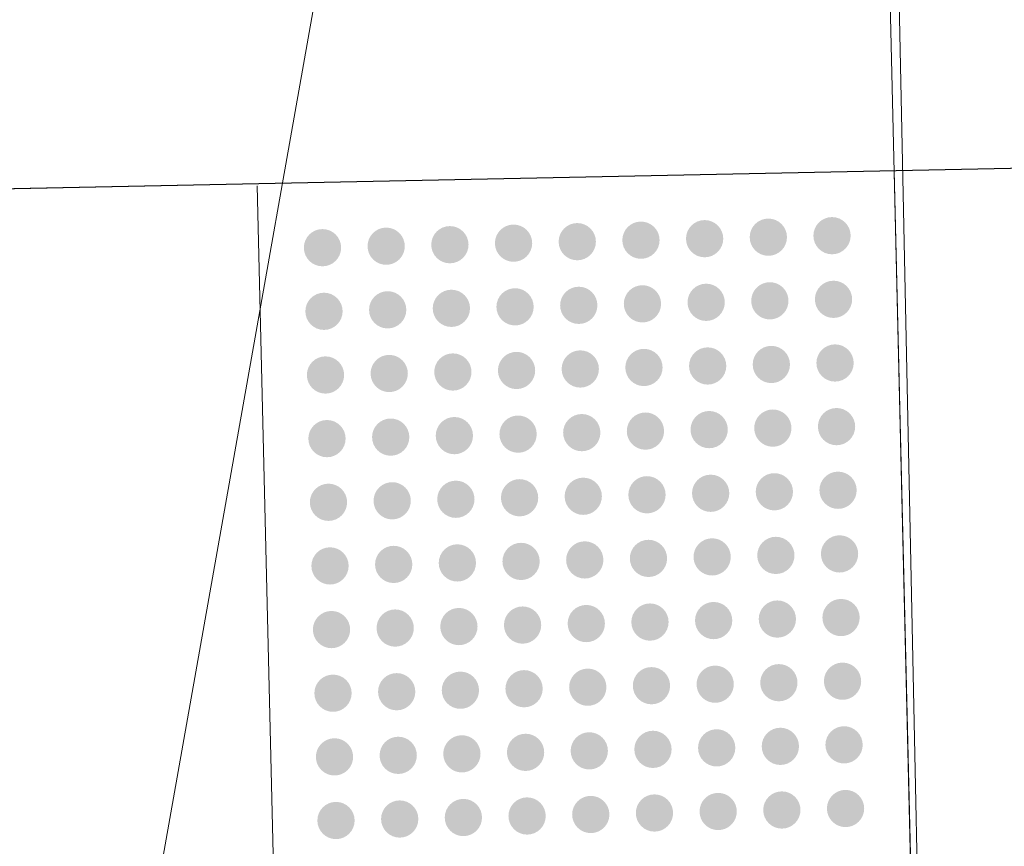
# Model space of a CAD drawing. Extents: x 2399984 to 2508823, y 556481 to 592637.
# Tile 48 of 158: x 2443533.56 to 2443536.65, y 558289.73 to 558292.32. Entities that reach past the tile are written whole.
import ezdxf

# ---------------------------------------------------------------- set-up
doc = ezdxf.new("R2010")
doc.units = 0
doc.header["$MEASUREMENT"] = 0
for name, color, linetype, lineweight in [('DT_X_Triangles', 91, 'Continuous', 0), ('PV_P_Bikeway', 193, 'Continuous', 13), ('PV_P_Curb_Ramp', 120, 'Continuous', 13)]:
    doc.layers.add(name, color=color, linetype=linetype, lineweight=lineweight)
doc.layers.add('SC_Scratch2', color=7, linetype='Continuous', lineweight=0, plot=False)

msp = doc.modelspace()

# ---------------------------------------------------------------- hatches: boundary and pattern name
at = {"layer": 'PV_P_Curb_Ramp'}
h = msp.add_hatch(color=256, dxfattribs=at)
edge = h.paths.add_edge_path()
edge.add_arc((2443535.1099, 558291.62), 0.0585, 0, 360)
h = msp.add_hatch(color=256, dxfattribs=at)
edge = h.paths.add_edge_path()
edge.add_arc((2443535.1099, 558291.62), 0.0585, 0, 360)
h = msp.add_hatch(color=256, dxfattribs=at)
edge = h.paths.add_edge_path()
edge.add_arc((2443535.3099, 558291.6247), 0.0585, 0, 360)
h = msp.add_hatch(color=256, dxfattribs=at)
edge = h.paths.add_edge_path()
edge.add_arc((2443535.3099, 558291.6247), 0.0585, 0, 360)
h = msp.add_hatch(color=256, dxfattribs=at)
edge = h.paths.add_edge_path()
edge.add_arc((2443535.5098, 558291.6294), 0.0585, 0, 360)
h = msp.add_hatch(color=256, dxfattribs=at)
edge = h.paths.add_edge_path()
edge.add_arc((2443535.5098, 558291.6294), 0.0585, 0, 360)
h = msp.add_hatch(color=256, dxfattribs=at)
edge = h.paths.add_edge_path()
edge.add_arc((2443535.7097, 558291.6341), 0.0585, 0, 360)
h = msp.add_hatch(color=256, dxfattribs=at)
edge = h.paths.add_edge_path()
edge.add_arc((2443535.7097, 558291.6341), 0.0585, 0, 360)
h = msp.add_hatch(color=256, dxfattribs=at)
edge = h.paths.add_edge_path()
edge.add_arc((2443535.9097, 558291.6388), 0.0585, 0, 360)
h = msp.add_hatch(color=256, dxfattribs=at)
edge = h.paths.add_edge_path()
edge.add_arc((2443535.9097, 558291.6388), 0.0585, 0, 360)
h = msp.add_hatch(color=256, dxfattribs=at)
edge = h.paths.add_edge_path()
edge.add_arc((2443536.1096, 558291.6435), 0.0585, 0, 360)
h = msp.add_hatch(color=256, dxfattribs=at)
edge = h.paths.add_edge_path()
edge.add_arc((2443536.1096, 558291.6435), 0.0585, 0, 360)
h = msp.add_hatch(color=256, dxfattribs=at)
edge = h.paths.add_edge_path()
edge.add_arc((2443534.5101, 558291.6058), 0.0585, 0, 360)
h = msp.add_hatch(color=256, dxfattribs=at)
edge = h.paths.add_edge_path()
edge.add_arc((2443534.5101, 558291.6058), 0.0585, 0, 360)
h = msp.add_hatch(color=256, dxfattribs=at)
edge = h.paths.add_edge_path()
edge.add_arc((2443534.71, 558291.6105), 0.0585, 0, 360)
h = msp.add_hatch(color=256, dxfattribs=at)
edge = h.paths.add_edge_path()
edge.add_arc((2443534.71, 558291.6105), 0.0585, 0, 360)
h = msp.add_hatch(color=256, dxfattribs=at)
edge = h.paths.add_edge_path()
edge.add_arc((2443534.91, 558291.6152), 0.0585, 0, 360)
h = msp.add_hatch(color=256, dxfattribs=at)
edge = h.paths.add_edge_path()
edge.add_arc((2443534.91, 558291.6152), 0.0585, 0, 360)
h = msp.add_hatch(color=256, dxfattribs=at)
edge = h.paths.add_edge_path()
edge.add_arc((2443535.7145, 558291.4342), 0.0585, 0, 360)
h = msp.add_hatch(color=256, dxfattribs=at)
edge = h.paths.add_edge_path()
edge.add_arc((2443535.7145, 558291.4342), 0.0585, 0, 360)
h = msp.add_hatch(color=256, dxfattribs=at)
edge = h.paths.add_edge_path()
edge.add_arc((2443535.9144, 558291.4389), 0.0585, 0, 360)
h = msp.add_hatch(color=256, dxfattribs=at)
edge = h.paths.add_edge_path()
edge.add_arc((2443535.9144, 558291.4389), 0.0585, 0, 360)
h = msp.add_hatch(color=256, dxfattribs=at)
edge = h.paths.add_edge_path()
edge.add_arc((2443536.1143, 558291.4436), 0.0585, 0, 360)
h = msp.add_hatch(color=256, dxfattribs=at)
edge = h.paths.add_edge_path()
edge.add_arc((2443536.1143, 558291.4436), 0.0585, 0, 360)
h = msp.add_hatch(color=256, dxfattribs=at)
edge = h.paths.add_edge_path()
edge.add_arc((2443534.5148, 558291.4059), 0.0585, 0, 360)
h = msp.add_hatch(color=256, dxfattribs=at)
edge = h.paths.add_edge_path()
edge.add_arc((2443534.5148, 558291.4059), 0.0585, 0, 360)
h = msp.add_hatch(color=256, dxfattribs=at)
edge = h.paths.add_edge_path()
edge.add_arc((2443534.7147, 558291.4106), 0.0585, 0, 360)
h = msp.add_hatch(color=256, dxfattribs=at)
edge = h.paths.add_edge_path()
edge.add_arc((2443534.7147, 558291.4106), 0.0585, 0, 360)
h = msp.add_hatch(color=256, dxfattribs=at)
edge = h.paths.add_edge_path()
edge.add_arc((2443534.9147, 558291.4153), 0.0585, 0, 360)
h = msp.add_hatch(color=256, dxfattribs=at)
edge = h.paths.add_edge_path()
edge.add_arc((2443534.9147, 558291.4153), 0.0585, 0, 360)
h = msp.add_hatch(color=256, dxfattribs=at)
edge = h.paths.add_edge_path()
edge.add_arc((2443535.1146, 558291.42), 0.0585, 0, 360)
h = msp.add_hatch(color=256, dxfattribs=at)
edge = h.paths.add_edge_path()
edge.add_arc((2443535.1146, 558291.42), 0.0585, 0, 360)
h = msp.add_hatch(color=256, dxfattribs=at)
edge = h.paths.add_edge_path()
edge.add_arc((2443535.3146, 558291.4247), 0.0585, 0, 360)
h = msp.add_hatch(color=256, dxfattribs=at)
edge = h.paths.add_edge_path()
edge.add_arc((2443535.3146, 558291.4247), 0.0585, 0, 360)
h = msp.add_hatch(color=256, dxfattribs=at)
edge = h.paths.add_edge_path()
edge.add_arc((2443535.5145, 558291.4294), 0.0585, 0, 360)
h = msp.add_hatch(color=256, dxfattribs=at)
edge = h.paths.add_edge_path()
edge.add_arc((2443535.5145, 558291.4294), 0.0585, 0, 360)
h = msp.add_hatch(color=256, dxfattribs=at)
edge = h.paths.add_edge_path()
edge.add_arc((2443534.9194, 558291.2153), 0.0585, 0, 360)
h = msp.add_hatch(color=256, dxfattribs=at)
edge = h.paths.add_edge_path()
edge.add_arc((2443534.9194, 558291.2153), 0.0585, 0, 360)
h = msp.add_hatch(color=256, dxfattribs=at)
edge = h.paths.add_edge_path()
edge.add_arc((2443535.1193, 558291.2201), 0.0585, 0, 360)
h = msp.add_hatch(color=256, dxfattribs=at)
edge = h.paths.add_edge_path()
edge.add_arc((2443535.1193, 558291.2201), 0.0585, 0, 360)
h = msp.add_hatch(color=256, dxfattribs=at)
edge = h.paths.add_edge_path()
edge.add_arc((2443535.3193, 558291.2248), 0.0585, 0, 360)
h = msp.add_hatch(color=256, dxfattribs=at)
edge = h.paths.add_edge_path()
edge.add_arc((2443535.3193, 558291.2248), 0.0585, 0, 360)
h = msp.add_hatch(color=256, dxfattribs=at)
edge = h.paths.add_edge_path()
edge.add_arc((2443535.5192, 558291.2295), 0.0585, 0, 360)
h = msp.add_hatch(color=256, dxfattribs=at)
edge = h.paths.add_edge_path()
edge.add_arc((2443535.5192, 558291.2295), 0.0585, 0, 360)
h = msp.add_hatch(color=256, dxfattribs=at)
edge = h.paths.add_edge_path()
edge.add_arc((2443535.7192, 558291.2342), 0.0585, 0, 360)
h = msp.add_hatch(color=256, dxfattribs=at)
edge = h.paths.add_edge_path()
edge.add_arc((2443535.7192, 558291.2342), 0.0585, 0, 360)
h = msp.add_hatch(color=256, dxfattribs=at)
edge = h.paths.add_edge_path()
edge.add_arc((2443535.9191, 558291.2389), 0.0585, 0, 360)
h = msp.add_hatch(color=256, dxfattribs=at)
edge = h.paths.add_edge_path()
edge.add_arc((2443535.9191, 558291.2389), 0.0585, 0, 360)
h = msp.add_hatch(color=256, dxfattribs=at)
edge = h.paths.add_edge_path()
edge.add_arc((2443536.1191, 558291.2436), 0.0585, 0, 360)
h = msp.add_hatch(color=256, dxfattribs=at)
edge = h.paths.add_edge_path()
edge.add_arc((2443536.1191, 558291.2436), 0.0585, 0, 360)
h = msp.add_hatch(color=256, dxfattribs=at)
edge = h.paths.add_edge_path()
edge.add_arc((2443534.5195, 558291.2059), 0.0585, 0, 360)
h = msp.add_hatch(color=256, dxfattribs=at)
edge = h.paths.add_edge_path()
edge.add_arc((2443534.5195, 558291.2059), 0.0585, 0, 360)
h = msp.add_hatch(color=256, dxfattribs=at)
edge = h.paths.add_edge_path()
edge.add_arc((2443534.7195, 558291.2106), 0.0585, 0, 360)
h = msp.add_hatch(color=256, dxfattribs=at)
edge = h.paths.add_edge_path()
edge.add_arc((2443534.7195, 558291.2106), 0.0585, 0, 360)
h = msp.add_hatch(color=256, dxfattribs=at)
edge = h.paths.add_edge_path()
edge.add_arc((2443535.5239, 558291.0296), 0.0585, 0, 360)
h = msp.add_hatch(color=256, dxfattribs=at)
edge = h.paths.add_edge_path()
edge.add_arc((2443535.5239, 558291.0296), 0.0585, 0, 360)
h = msp.add_hatch(color=256, dxfattribs=at)
edge = h.paths.add_edge_path()
edge.add_arc((2443535.7239, 558291.0343), 0.0585, 0, 360)
h = msp.add_hatch(color=256, dxfattribs=at)
edge = h.paths.add_edge_path()
edge.add_arc((2443535.7239, 558291.0343), 0.0585, 0, 360)
h = msp.add_hatch(color=256, dxfattribs=at)
edge = h.paths.add_edge_path()
edge.add_arc((2443535.9238, 558291.039), 0.0585, 0, 360)
h = msp.add_hatch(color=256, dxfattribs=at)
edge = h.paths.add_edge_path()
edge.add_arc((2443535.9238, 558291.039), 0.0585, 0, 360)
h = msp.add_hatch(color=256, dxfattribs=at)
edge = h.paths.add_edge_path()
edge.add_arc((2443536.1238, 558291.0437), 0.0585, 0, 360)
h = msp.add_hatch(color=256, dxfattribs=at)
edge = h.paths.add_edge_path()
edge.add_arc((2443536.1238, 558291.0437), 0.0585, 0, 360)
h = msp.add_hatch(color=256, dxfattribs=at)
edge = h.paths.add_edge_path()
edge.add_arc((2443534.5242, 558291.006), 0.0585, 0, 360)
h = msp.add_hatch(color=256, dxfattribs=at)
edge = h.paths.add_edge_path()
edge.add_arc((2443534.5242, 558291.006), 0.0585, 0, 360)
h = msp.add_hatch(color=256, dxfattribs=at)
edge = h.paths.add_edge_path()
edge.add_arc((2443534.7242, 558291.0107), 0.0585, 0, 360)
h = msp.add_hatch(color=256, dxfattribs=at)
edge = h.paths.add_edge_path()
edge.add_arc((2443534.7242, 558291.0107), 0.0585, 0, 360)
h = msp.add_hatch(color=256, dxfattribs=at)
edge = h.paths.add_edge_path()
edge.add_arc((2443534.9241, 558291.0154), 0.0585, 0, 360)
h = msp.add_hatch(color=256, dxfattribs=at)
edge = h.paths.add_edge_path()
edge.add_arc((2443534.9241, 558291.0154), 0.0585, 0, 360)
h = msp.add_hatch(color=256, dxfattribs=at)
edge = h.paths.add_edge_path()
edge.add_arc((2443535.1241, 558291.0201), 0.0585, 0, 360)
h = msp.add_hatch(color=256, dxfattribs=at)
edge = h.paths.add_edge_path()
edge.add_arc((2443535.1241, 558291.0201), 0.0585, 0, 360)
h = msp.add_hatch(color=256, dxfattribs=at)
edge = h.paths.add_edge_path()
edge.add_arc((2443535.324, 558291.0248), 0.0585, 0, 360)
h = msp.add_hatch(color=256, dxfattribs=at)
edge = h.paths.add_edge_path()
edge.add_arc((2443535.324, 558291.0248), 0.0585, 0, 360)
h = msp.add_hatch(color=256, dxfattribs=at)
edge = h.paths.add_edge_path()
edge.add_arc((2443536.1285, 558290.8438), 0.0585, 0, 360)
h = msp.add_hatch(color=256, dxfattribs=at)
edge = h.paths.add_edge_path()
edge.add_arc((2443536.1285, 558290.8438), 0.0585, 0, 360)
h = msp.add_hatch(color=256, dxfattribs=at)
edge = h.paths.add_edge_path()
edge.add_arc((2443534.9288, 558290.8155), 0.0585, 0, 360)
h = msp.add_hatch(color=256, dxfattribs=at)
edge = h.paths.add_edge_path()
edge.add_arc((2443534.9288, 558290.8155), 0.0585, 0, 360)
h = msp.add_hatch(color=256, dxfattribs=at)
edge = h.paths.add_edge_path()
edge.add_arc((2443535.1288, 558290.8202), 0.0585, 0, 360)
h = msp.add_hatch(color=256, dxfattribs=at)
edge = h.paths.add_edge_path()
edge.add_arc((2443535.1288, 558290.8202), 0.0585, 0, 360)
h = msp.add_hatch(color=256, dxfattribs=at)
edge = h.paths.add_edge_path()
edge.add_arc((2443535.3287, 558290.8249), 0.0585, 0, 360)
h = msp.add_hatch(color=256, dxfattribs=at)
edge = h.paths.add_edge_path()
edge.add_arc((2443535.3287, 558290.8249), 0.0585, 0, 360)
h = msp.add_hatch(color=256, dxfattribs=at)
edge = h.paths.add_edge_path()
edge.add_arc((2443535.5287, 558290.8296), 0.0585, 0, 360)
h = msp.add_hatch(color=256, dxfattribs=at)
edge = h.paths.add_edge_path()
edge.add_arc((2443535.5287, 558290.8296), 0.0585, 0, 360)
h = msp.add_hatch(color=256, dxfattribs=at)
edge = h.paths.add_edge_path()
edge.add_arc((2443535.7286, 558290.8343), 0.0585, 0, 360)
h = msp.add_hatch(color=256, dxfattribs=at)
edge = h.paths.add_edge_path()
edge.add_arc((2443535.7286, 558290.8343), 0.0585, 0, 360)
h = msp.add_hatch(color=256, dxfattribs=at)
edge = h.paths.add_edge_path()
edge.add_arc((2443535.9286, 558290.839), 0.0585, 0, 360)
h = msp.add_hatch(color=256, dxfattribs=at)
edge = h.paths.add_edge_path()
edge.add_arc((2443535.9286, 558290.839), 0.0585, 0, 360)
h = msp.add_hatch(color=256, dxfattribs=at)
edge = h.paths.add_edge_path()
edge.add_arc((2443534.5289, 558290.806), 0.0585, 0, 360)
h = msp.add_hatch(color=256, dxfattribs=at)
edge = h.paths.add_edge_path()
edge.add_arc((2443534.5289, 558290.806), 0.0585, 0, 360)
h = msp.add_hatch(color=256, dxfattribs=at)
edge = h.paths.add_edge_path()
edge.add_arc((2443534.7289, 558290.8107), 0.0585, 0, 360)
h = msp.add_hatch(color=256, dxfattribs=at)
edge = h.paths.add_edge_path()
edge.add_arc((2443534.7289, 558290.8107), 0.0585, 0, 360)
h = msp.add_hatch(color=256, dxfattribs=at)
edge = h.paths.add_edge_path()
edge.add_arc((2443535.5334, 558290.6297), 0.0585, 0, 360)
h = msp.add_hatch(color=256, dxfattribs=at)
edge = h.paths.add_edge_path()
edge.add_arc((2443535.5334, 558290.6297), 0.0585, 0, 360)
h = msp.add_hatch(color=256, dxfattribs=at)
edge = h.paths.add_edge_path()
edge.add_arc((2443535.7333, 558290.6344), 0.0585, 0, 360)
h = msp.add_hatch(color=256, dxfattribs=at)
edge = h.paths.add_edge_path()
edge.add_arc((2443535.7333, 558290.6344), 0.0585, 0, 360)
h = msp.add_hatch(color=256, dxfattribs=at)
edge = h.paths.add_edge_path()
edge.add_arc((2443535.9333, 558290.6391), 0.0585, 0, 360)
h = msp.add_hatch(color=256, dxfattribs=at)
edge = h.paths.add_edge_path()
edge.add_arc((2443535.9333, 558290.6391), 0.0585, 0, 360)
h = msp.add_hatch(color=256, dxfattribs=at)
edge = h.paths.add_edge_path()
edge.add_arc((2443536.1332, 558290.6438), 0.0585, 0, 360)
h = msp.add_hatch(color=256, dxfattribs=at)
edge = h.paths.add_edge_path()
edge.add_arc((2443536.1332, 558290.6438), 0.0585, 0, 360)
h = msp.add_hatch(color=256, dxfattribs=at)
edge = h.paths.add_edge_path()
edge.add_arc((2443534.5337, 558290.6061), 0.0585, 0, 360)
h = msp.add_hatch(color=256, dxfattribs=at)
edge = h.paths.add_edge_path()
edge.add_arc((2443534.5337, 558290.6061), 0.0585, 0, 360)
h = msp.add_hatch(color=256, dxfattribs=at)
edge = h.paths.add_edge_path()
edge.add_arc((2443534.7336, 558290.6108), 0.0585, 0, 360)
h = msp.add_hatch(color=256, dxfattribs=at)
edge = h.paths.add_edge_path()
edge.add_arc((2443534.7336, 558290.6108), 0.0585, 0, 360)
h = msp.add_hatch(color=256, dxfattribs=at)
edge = h.paths.add_edge_path()
edge.add_arc((2443534.9335, 558290.6155), 0.0585, 0, 360)
h = msp.add_hatch(color=256, dxfattribs=at)
edge = h.paths.add_edge_path()
edge.add_arc((2443534.9335, 558290.6155), 0.0585, 0, 360)
h = msp.add_hatch(color=256, dxfattribs=at)
edge = h.paths.add_edge_path()
edge.add_arc((2443535.1335, 558290.6202), 0.0585, 0, 360)
h = msp.add_hatch(color=256, dxfattribs=at)
edge = h.paths.add_edge_path()
edge.add_arc((2443535.1335, 558290.6202), 0.0585, 0, 360)
h = msp.add_hatch(color=256, dxfattribs=at)
edge = h.paths.add_edge_path()
edge.add_arc((2443535.3334, 558290.6249), 0.0585, 0, 360)
h = msp.add_hatch(color=256, dxfattribs=at)
edge = h.paths.add_edge_path()
edge.add_arc((2443535.3334, 558290.6249), 0.0585, 0, 360)
h = msp.add_hatch(color=256, dxfattribs=at)
edge = h.paths.add_edge_path()
edge.add_arc((2443536.1379, 558290.4439), 0.0585, 0, 360)
h = msp.add_hatch(color=256, dxfattribs=at)
edge = h.paths.add_edge_path()
edge.add_arc((2443536.1379, 558290.4439), 0.0585, 0, 360)
h = msp.add_hatch(color=256, dxfattribs=at)
edge = h.paths.add_edge_path()
edge.add_arc((2443534.7383, 558290.4109), 0.0585, 0, 360)
h = msp.add_hatch(color=256, dxfattribs=at)
edge = h.paths.add_edge_path()
edge.add_arc((2443534.7383, 558290.4109), 0.0585, 0, 360)
h = msp.add_hatch(color=256, dxfattribs=at)
edge = h.paths.add_edge_path()
edge.add_arc((2443534.9383, 558290.4156), 0.0585, 0, 360)
h = msp.add_hatch(color=256, dxfattribs=at)
edge = h.paths.add_edge_path()
edge.add_arc((2443534.9383, 558290.4156), 0.0585, 0, 360)
h = msp.add_hatch(color=256, dxfattribs=at)
edge = h.paths.add_edge_path()
edge.add_arc((2443535.1382, 558290.4203), 0.0585, 0, 360)
h = msp.add_hatch(color=256, dxfattribs=at)
edge = h.paths.add_edge_path()
edge.add_arc((2443535.1382, 558290.4203), 0.0585, 0, 360)
h = msp.add_hatch(color=256, dxfattribs=at)
edge = h.paths.add_edge_path()
edge.add_arc((2443535.3382, 558290.425), 0.0585, 0, 360)
h = msp.add_hatch(color=256, dxfattribs=at)
edge = h.paths.add_edge_path()
edge.add_arc((2443535.3382, 558290.425), 0.0585, 0, 360)
h = msp.add_hatch(color=256, dxfattribs=at)
edge = h.paths.add_edge_path()
edge.add_arc((2443535.5381, 558290.4297), 0.0585, 0, 360)
h = msp.add_hatch(color=256, dxfattribs=at)
edge = h.paths.add_edge_path()
edge.add_arc((2443535.5381, 558290.4297), 0.0585, 0, 360)
h = msp.add_hatch(color=256, dxfattribs=at)
edge = h.paths.add_edge_path()
edge.add_arc((2443535.738, 558290.4344), 0.0585, 0, 360)
h = msp.add_hatch(color=256, dxfattribs=at)
edge = h.paths.add_edge_path()
edge.add_arc((2443535.738, 558290.4344), 0.0585, 0, 360)
h = msp.add_hatch(color=256, dxfattribs=at)
edge = h.paths.add_edge_path()
edge.add_arc((2443535.938, 558290.4392), 0.0585, 0, 360)
h = msp.add_hatch(color=256, dxfattribs=at)
edge = h.paths.add_edge_path()
edge.add_arc((2443535.938, 558290.4392), 0.0585, 0, 360)
h = msp.add_hatch(color=256, dxfattribs=at)
edge = h.paths.add_edge_path()
edge.add_arc((2443534.5384, 558290.4061), 0.0585, 0, 360)
h = msp.add_hatch(color=256, dxfattribs=at)
edge = h.paths.add_edge_path()
edge.add_arc((2443534.5384, 558290.4061), 0.0585, 0, 360)
h = msp.add_hatch(color=256, dxfattribs=at)
edge = h.paths.add_edge_path()
edge.add_arc((2443535.3429, 558290.2251), 0.0585, 0, 360)
h = msp.add_hatch(color=256, dxfattribs=at)
edge = h.paths.add_edge_path()
edge.add_arc((2443535.3429, 558290.2251), 0.0585, 0, 360)
h = msp.add_hatch(color=256, dxfattribs=at)
edge = h.paths.add_edge_path()
edge.add_arc((2443535.5428, 558290.2298), 0.0585, 0, 360)
h = msp.add_hatch(color=256, dxfattribs=at)
edge = h.paths.add_edge_path()
edge.add_arc((2443535.5428, 558290.2298), 0.0585, 0, 360)
h = msp.add_hatch(color=256, dxfattribs=at)
edge = h.paths.add_edge_path()
edge.add_arc((2443535.7428, 558290.2345), 0.0585, 0, 360)
h = msp.add_hatch(color=256, dxfattribs=at)
edge = h.paths.add_edge_path()
edge.add_arc((2443535.7428, 558290.2345), 0.0585, 0, 360)
h = msp.add_hatch(color=256, dxfattribs=at)
edge = h.paths.add_edge_path()
edge.add_arc((2443535.9427, 558290.2392), 0.0585, 0, 360)
h = msp.add_hatch(color=256, dxfattribs=at)
edge = h.paths.add_edge_path()
edge.add_arc((2443535.9427, 558290.2392), 0.0585, 0, 360)
h = msp.add_hatch(color=256, dxfattribs=at)
edge = h.paths.add_edge_path()
edge.add_arc((2443536.1426, 558290.2439), 0.0585, 0, 360)
h = msp.add_hatch(color=256, dxfattribs=at)
edge = h.paths.add_edge_path()
edge.add_arc((2443536.1426, 558290.2439), 0.0585, 0, 360)
h = msp.add_hatch(color=256, dxfattribs=at)
edge = h.paths.add_edge_path()
edge.add_arc((2443534.5431, 558290.2062), 0.0585, 0, 360)
h = msp.add_hatch(color=256, dxfattribs=at)
edge = h.paths.add_edge_path()
edge.add_arc((2443534.5431, 558290.2062), 0.0585, 0, 360)
h = msp.add_hatch(color=256, dxfattribs=at)
edge = h.paths.add_edge_path()
edge.add_arc((2443534.743, 558290.2109), 0.0585, 0, 360)
h = msp.add_hatch(color=256, dxfattribs=at)
edge = h.paths.add_edge_path()
edge.add_arc((2443534.743, 558290.2109), 0.0585, 0, 360)
h = msp.add_hatch(color=256, dxfattribs=at)
edge = h.paths.add_edge_path()
edge.add_arc((2443534.943, 558290.2156), 0.0585, 0, 360)
h = msp.add_hatch(color=256, dxfattribs=at)
edge = h.paths.add_edge_path()
edge.add_arc((2443534.943, 558290.2156), 0.0585, 0, 360)
h = msp.add_hatch(color=256, dxfattribs=at)
edge = h.paths.add_edge_path()
edge.add_arc((2443535.1429, 558290.2203), 0.0585, 0, 360)
h = msp.add_hatch(color=256, dxfattribs=at)
edge = h.paths.add_edge_path()
edge.add_arc((2443535.1429, 558290.2203), 0.0585, 0, 360)
h = msp.add_hatch(color=256, dxfattribs=at)
edge = h.paths.add_edge_path()
edge.add_arc((2443536.1474, 558290.044), 0.0585, 0, 360)
h = msp.add_hatch(color=256, dxfattribs=at)
edge = h.paths.add_edge_path()
edge.add_arc((2443536.1474, 558290.044), 0.0585, 0, 360)
h = msp.add_hatch(color=256, dxfattribs=at)
edge = h.paths.add_edge_path()
edge.add_arc((2443534.7478, 558290.011), 0.0585, 0, 360)
h = msp.add_hatch(color=256, dxfattribs=at)
edge = h.paths.add_edge_path()
edge.add_arc((2443534.7478, 558290.011), 0.0585, 0, 360)
h = msp.add_hatch(color=256, dxfattribs=at)
edge = h.paths.add_edge_path()
edge.add_arc((2443534.9477, 558290.0157), 0.0585, 0, 360)
h = msp.add_hatch(color=256, dxfattribs=at)
edge = h.paths.add_edge_path()
edge.add_arc((2443534.9477, 558290.0157), 0.0585, 0, 360)
h = msp.add_hatch(color=256, dxfattribs=at)
edge = h.paths.add_edge_path()
edge.add_arc((2443535.1476, 558290.0204), 0.0585, 0, 360)
h = msp.add_hatch(color=256, dxfattribs=at)
edge = h.paths.add_edge_path()
edge.add_arc((2443535.1476, 558290.0204), 0.0585, 0, 360)
h = msp.add_hatch(color=256, dxfattribs=at)
edge = h.paths.add_edge_path()
edge.add_arc((2443535.3476, 558290.0251), 0.0585, 0, 360)
h = msp.add_hatch(color=256, dxfattribs=at)
edge = h.paths.add_edge_path()
edge.add_arc((2443535.3476, 558290.0251), 0.0585, 0, 360)
h = msp.add_hatch(color=256, dxfattribs=at)
edge = h.paths.add_edge_path()
edge.add_arc((2443535.5475, 558290.0298), 0.0585, 0, 360)
h = msp.add_hatch(color=256, dxfattribs=at)
edge = h.paths.add_edge_path()
edge.add_arc((2443535.5475, 558290.0298), 0.0585, 0, 360)
h = msp.add_hatch(color=256, dxfattribs=at)
edge = h.paths.add_edge_path()
edge.add_arc((2443535.7475, 558290.0345), 0.0585, 0, 360)
h = msp.add_hatch(color=256, dxfattribs=at)
edge = h.paths.add_edge_path()
edge.add_arc((2443535.7475, 558290.0345), 0.0585, 0, 360)
h = msp.add_hatch(color=256, dxfattribs=at)
edge = h.paths.add_edge_path()
edge.add_arc((2443535.9474, 558290.0393), 0.0585, 0, 360)
h = msp.add_hatch(color=256, dxfattribs=at)
edge = h.paths.add_edge_path()
edge.add_arc((2443535.9474, 558290.0393), 0.0585, 0, 360)
h = msp.add_hatch(color=256, dxfattribs=at)
edge = h.paths.add_edge_path()
edge.add_arc((2443534.5478, 558290.0062), 0.0585, 0, 360)
h = msp.add_hatch(color=256, dxfattribs=at)
edge = h.paths.add_edge_path()
edge.add_arc((2443534.5478, 558290.0062), 0.0585, 0, 360)
h = msp.add_hatch(color=256, dxfattribs=at)
edge = h.paths.add_edge_path()
edge.add_arc((2443535.3523, 558289.8252), 0.0585, 0, 360)
h = msp.add_hatch(color=256, dxfattribs=at)
edge = h.paths.add_edge_path()
edge.add_arc((2443535.3523, 558289.8252), 0.0585, 0, 360)
h = msp.add_hatch(color=256, dxfattribs=at)
edge = h.paths.add_edge_path()
edge.add_arc((2443535.5522, 558289.8299), 0.0585, 0, 360)
h = msp.add_hatch(color=256, dxfattribs=at)
edge = h.paths.add_edge_path()
edge.add_arc((2443535.5522, 558289.8299), 0.0585, 0, 360)
h = msp.add_hatch(color=256, dxfattribs=at)
edge = h.paths.add_edge_path()
edge.add_arc((2443535.7522, 558289.8346), 0.0585, 0, 360)
h = msp.add_hatch(color=256, dxfattribs=at)
edge = h.paths.add_edge_path()
edge.add_arc((2443535.7522, 558289.8346), 0.0585, 0, 360)
h = msp.add_hatch(color=256, dxfattribs=at)
edge = h.paths.add_edge_path()
edge.add_arc((2443535.9521, 558289.8393), 0.0585, 0, 360)
h = msp.add_hatch(color=256, dxfattribs=at)
edge = h.paths.add_edge_path()
edge.add_arc((2443535.9521, 558289.8393), 0.0585, 0, 360)
h = msp.add_hatch(color=256, dxfattribs=at)
edge = h.paths.add_edge_path()
edge.add_arc((2443536.1521, 558289.844), 0.0585, 0, 360)
h = msp.add_hatch(color=256, dxfattribs=at)
edge = h.paths.add_edge_path()
edge.add_arc((2443536.1521, 558289.844), 0.0585, 0, 360)
h = msp.add_hatch(color=256, dxfattribs=at)
edge = h.paths.add_edge_path()
edge.add_arc((2443534.5525, 558289.8063), 0.0585, 0, 360)
h = msp.add_hatch(color=256, dxfattribs=at)
edge = h.paths.add_edge_path()
edge.add_arc((2443534.5525, 558289.8063), 0.0585, 0, 360)
h = msp.add_hatch(color=256, dxfattribs=at)
edge = h.paths.add_edge_path()
edge.add_arc((2443534.7525, 558289.811), 0.0585, 0, 360)
h = msp.add_hatch(color=256, dxfattribs=at)
edge = h.paths.add_edge_path()
edge.add_arc((2443534.7525, 558289.811), 0.0585, 0, 360)
h = msp.add_hatch(color=256, dxfattribs=at)
edge = h.paths.add_edge_path()
edge.add_arc((2443534.9524, 558289.8157), 0.0585, 0, 360)
h = msp.add_hatch(color=256, dxfattribs=at)
edge = h.paths.add_edge_path()
edge.add_arc((2443534.9524, 558289.8157), 0.0585, 0, 360)
h = msp.add_hatch(color=256, dxfattribs=at)
edge = h.paths.add_edge_path()
edge.add_arc((2443535.1524, 558289.8205), 0.0585, 0, 360)
h = msp.add_hatch(color=256, dxfattribs=at)
edge = h.paths.add_edge_path()
edge.add_arc((2443535.1524, 558289.8205), 0.0585, 0, 360)

# ---------------------------------------------------------------- linework, layer by layer
at = {"layer": 'PV_P_Bikeway'}
for p, q in [((2443536.3049, 558291.8476), (2443370.6861, 558288.451)), ((2443536.5407, 558281.8503), (2443536.3049, 558291.8476))]:
    msp.add_line(p, q, dxfattribs=at)
at = {"layer": 'PV_P_Curb_Ramp'}
msp.add_line((2443534.5413, 558281.8031), (2443534.3054, 558291.8004), dxfattribs=at)
msp.add_line((2443534.5413, 558281.8031), (2443534.3054, 558291.8004), dxfattribs=at)
at = {"layer": 'SC_Scratch2', "color": 4, "linetype": 'Continuous', "lineweight": 30}
msp.add_line((2443548.9259, 558292.1064), (2443370.6861, 558288.451), dxfattribs=at)

# ---------------------------------------------------------------- meshes
at = {"layer": 'DT_X_Triangles'}
mesh = msp.add_polyface(dxfattribs=at)
corners = [(2443408.613, 558308.221), (2443444.821, 558307.2), (2443424.563, 558298.292), (2443409.746, 558269.213), (2443426.517, 558284.257), (2443446.396, 558269.99), (2443415.496, 558252.895), (2443449.996, 558253.439), (2443450.098, 558282.805), (2443464.88, 558310.019), (2443472.707, 558285.454), (2443484.335, 558271.209), (2443482.383, 558253.655), (2443534.905, 558222.876), (2443491.138, 558308.544), (2443493.952, 558290.426), (2443518.386, 558252.639), (2443525.972, 558232.698), (2443508.734, 558271.504), (2443524.32, 558330.869), (2443521.702, 558313.737), (2443515.308, 558300.968), (2443521.991, 558271.292), (2443511.895, 558270.584), (2443521.312, 558276.107), (2443519.47, 558272.871), (2443523.71, 558301.773), (2443529.206, 558330.942), (2443529.703, 558300.727), (2443530.147, 558278.995)]
mesh.append_faces([[corners[k] for k in face] for face in [(0, 1, 2), (3, 4, 5), (6, 5, 7), (2, 1, 8), (2, 8, 4), (4, 8, 5), (1, 9, 8), (5, 10, 11), (5, 11, 7), (5, 8, 10), (7, 11, 12), (7, 12, 13), (8, 9, 10), (9, 14, 10), (10, 14, 15), (10, 15, 11), (12, 16, 17), (12, 17, 13), (12, 11, 18), (12, 18, 16), (11, 15, 18), (14, 19, 20), (14, 20, 21), (14, 21, 15), (15, 21, 18), (18, 22, 23), (18, 23, 16), (18, 21, 24), (18, 24, 25), (18, 25, 22), (23, 22, 16), (21, 26, 24), (21, 20, 26), (16, 22, 17), (25, 24, 22), (24, 26, 22), (20, 19, 26), (22, 26, 17), (26, 19, 17), (19, 27, 28), (19, 28, 29), (19, 29, 17)]])
mesh = msp.add_polyface(dxfattribs=at)
corners = [(2443525.972, 558232.698), (2443531.022, 558233.121), (2443534.905, 558222.876), (2443530.147, 558278.995), (2443529.206, 558330.942), (2443573.484, 558298.89), (2443563.078, 558298.453), (2443534.912, 558311.716), (2443529.703, 558300.727), (2443536.08, 558301.38), (2443532.645, 558281.998), (2443531.584, 558277.004), (2443532.589, 558271.41), (2443532.473, 558247.857), (2443533.234, 558242.953), (2443536.532, 558282.219), (2443536.458, 558274.493), (2443566.343, 558268.31), (2443548.612, 558297.08), (2443536.217, 558297.357), (2443563.079, 558276.748), (2443562.75, 558273.669), (2443565.988, 558282.157), (2443564.183, 558279.641), (2443566.316, 558269.04), (2443567.167, 558273.738), (2443568.376, 558284.128), (2443566.582, 558282.749)]
mesh.append_faces([[corners[k] for k in face] for face in [(0, 1, 2), (0, 3, 1), (4, 5, 6), (4, 6, 7), (4, 7, 8), (8, 9, 10), (8, 10, 3), (8, 7, 9), (3, 10, 11), (3, 11, 12), (3, 12, 13), (3, 13, 1), (1, 13, 14), (1, 14, 2), (11, 15, 16), (11, 16, 12), (11, 10, 15), (13, 12, 16), (13, 16, 17), (13, 17, 14), (10, 9, 15), (14, 17, 2), (7, 6, 18), (7, 18, 9), (9, 18, 19), (9, 19, 15), (19, 18, 15), (16, 20, 21), (16, 21, 17), (16, 15, 20), (15, 18, 20), (18, 6, 22), (18, 22, 23), (18, 23, 20), (21, 24, 17), (21, 20, 25), (21, 25, 24), (6, 26, 27), (6, 27, 22), (20, 23, 25), (23, 22, 25), (24, 25, 17)]])
mesh = msp.add_polyface(dxfattribs=at)
corners = [(2443534.905, 558222.876), (2443566.343, 558268.31), (2443626.332, 558276.456), (2443563.078, 558298.453), (2443573.484, 558298.89), (2443571.187, 558285.425), (2443568.376, 558284.128), (2443565.988, 558282.157), (2443566.582, 558282.749), (2443567.167, 558273.738), (2443574.806, 558285.975), (2443573.622, 558285.395), (2443574.237, 558285.962), (2443626.358, 558300.346), (2443626.399, 558286.756), (2443625.895, 558282.179), (2443675.526, 558284.404), (2443676.337, 558277.032), (2443675.305, 558300.542), (2443675.344, 558287.903), (2443726.647, 558301.559), (2443726.463, 558288.149), (2443726.372, 558283.884), (2443726.474, 558281.571), (2443726.643, 558278.304), (2443749.745, 558284.556), (2443749.58, 558281.982), (2443750.321, 558288.646), (2443749.213, 558278.458), (2443750.15, 558302.135), (2443771.237, 558282.647), (2443770.467, 558288.951), (2443769.594, 558302.194)]
mesh.append_faces([[corners[k] for k in face] for face in [(0, 1, 2), (3, 4, 5), (3, 5, 6), (7, 8, 6), (7, 6, 9), (1, 9, 10), (1, 10, 2), (9, 6, 11), (9, 11, 10), (6, 5, 11), (5, 12, 11), (5, 4, 12), (4, 13, 10), (4, 10, 12), (11, 12, 10), (10, 13, 14), (10, 14, 15), (10, 15, 2), (15, 14, 16), (15, 16, 2), (2, 16, 17), (13, 18, 19), (13, 19, 14), (14, 19, 16), (18, 20, 21), (18, 21, 19), (19, 22, 16), (19, 21, 22), (16, 23, 17), (16, 22, 23), (17, 23, 24), (22, 25, 26), (22, 26, 23), (22, 21, 25), (21, 27, 25), (21, 20, 27), (23, 28, 24), (23, 26, 28), (20, 29, 27), (28, 26, 30), (25, 27, 31), (29, 32, 27)]])

doc.saveas('drawing.dxf')
